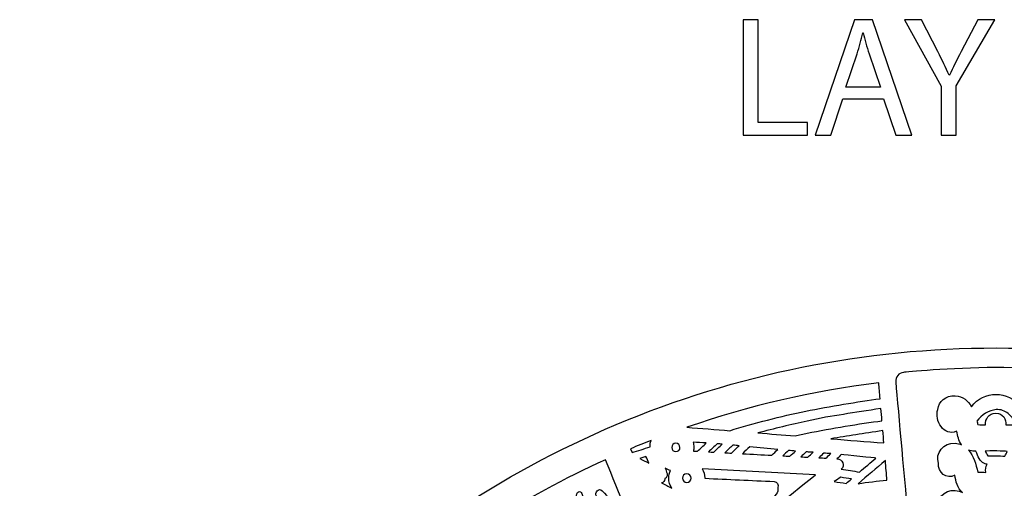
# Model space of a CAD drawing. Header units: millimetres. Extents: x -482 to 545, y -423 to 387.
# Tile 65 of 256: x -482 to -336, y -97 to -28. Entities that reach past the tile are written whole.
import ezdxf

# ---------------------------------------------------------------- set-up
doc = ezdxf.new("R2010")
doc.units = ezdxf.units.MM
doc.header["$MEASUREMENT"] = 0
doc.layers.add('Layer 1', color=7, linetype='Continuous')

msp = doc.modelspace()

# ---------------------------------------------------------------- linework, layer by layer
at = {"layer": 'Layer 1'}
for points, knots in [([(-375.0143, -27.7797), (-375.0143, -27.7797), (-372.8045, -27.7797), (-372.8045, -27.7797), (-372.8045, -27.7797), (-372.8045, -27.7797), (-372.8045, -43.0461), (-372.8045, -43.0461), (-372.8045, -43.0461), (-372.8045, -43.0461), (-365.4886, -43.0461), (-365.4886, -43.0461), (-365.4886, -43.0461), (-365.4886, -43.0461), (-365.4886, -44.9003), (-365.4886, -44.9003), (-365.4886, -44.9003), (-365.4886, -44.9003), (-375.0143, -44.9003), (-375.0143, -44.9003), (-375.0143, -44.9003), (-375.0143, -44.9003), (-375.0143, -27.7797), (-375.0143, -27.7797)], [0, 0, 0, 0, 0.14285714, 0.14285714, 0.14285714, 0.14285714, 0.28571429, 0.28571429, 0.28571429, 0.28571429, 0.42857143, 0.42857143, 0.42857143, 0.42857143, 0.57142857, 0.57142857, 0.57142857, 0.57142857, 0.71428571, 0.71428571, 0.71428571, 0.71428571, 1, 1, 1, 1]), ([(-360.257, -39.5152), (-360.257, -39.5152), (-362.0354, -44.9003), (-362.0354, -44.9003), (-362.0354, -44.9003), (-362.0354, -44.9003), (-364.3214, -44.9003), (-364.3214, -44.9003), (-364.3214, -44.9003), (-364.3214, -44.9003), (-358.5044, -27.7797), (-358.5044, -27.7797), (-358.5044, -27.7797), (-358.5044, -27.7797), (-355.8371, -27.7797), (-355.8371, -27.7797), (-355.8371, -27.7797), (-355.8371, -27.7797), (-349.9947, -44.9003), (-349.9947, -44.9003), (-349.9947, -44.9003), (-349.9947, -44.9003), (-352.3573, -44.9003), (-352.3573, -44.9003), (-352.3573, -44.9003), (-352.3573, -44.9003), (-354.1861, -39.5152), (-354.1861, -39.5152), (-354.1861, -39.5152), (-354.1861, -39.5152), (-360.257, -39.5152), (-360.257, -39.5152)], [0, 0, 0, 0, 0.11111111, 0.11111111, 0.11111111, 0.11111111, 0.22222222, 0.22222222, 0.22222222, 0.22222222, 0.33333333, 0.33333333, 0.33333333, 0.33333333, 0.44444444, 0.44444444, 0.44444444, 0.44444444, 0.55555556, 0.55555556, 0.55555556, 0.55555556, 0.66666667, 0.66666667, 0.66666667, 0.66666667, 0.77777778, 0.77777778, 0.77777778, 0.77777778, 1, 1, 1, 1]), ([(-345.6773, -44.9004), (-345.6773, -44.9004), (-345.6773, -37.6353), (-345.6773, -37.6353), (-345.6773, -37.6353), (-345.6773, -37.6353), (-351.0878, -27.7798), (-351.0878, -27.7798), (-351.0878, -27.7798), (-351.0878, -27.7798), (-348.5729, -27.7798), (-348.5729, -27.7798), (-348.5729, -27.7798), (-348.5729, -27.7798), (-346.1599, -32.5041), (-346.1599, -32.5041), (-346.1599, -32.5041), (-345.4995, -33.7995), (-344.9915, -34.8413), (-344.4581, -36.0351), (-344.4581, -36.0351), (-344.4581, -36.0351), (-344.4073, -36.0351), (-344.4073, -36.0351), (-344.4073, -36.0351), (-343.9247, -34.9175), (-343.3401, -33.7995), (-342.6797, -32.5041), (-342.6797, -32.5041), (-342.6797, -32.5041), (-340.2159, -27.7798), (-340.2159, -27.7798), (-340.2159, -27.7798), (-340.2159, -27.7798), (-337.7009, -27.7798), (-337.7009, -27.7798), (-337.7009, -27.7798), (-337.7009, -27.7798), (-343.4421, -37.6099), (-343.4421, -37.6099), (-343.4421, -37.6099), (-343.4421, -37.6099), (-343.4421, -44.9004), (-343.4421, -44.9004), (-343.4421, -44.9004), (-343.4421, -44.9004), (-345.6773, -44.9004), (-345.6773, -44.9004)], [0, 0, 0, 0, 0.07692308, 0.07692308, 0.07692308, 0.07692308, 0.15384615, 0.15384615, 0.15384615, 0.15384615, 0.23076923, 0.23076923, 0.23076923, 0.23076923, 0.30769231, 0.30769231, 0.30769231, 0.30769231, 0.38461538, 0.38461538, 0.38461538, 0.38461538, 0.46153846, 0.46153846, 0.46153846, 0.46153846, 0.53846154, 0.53846154, 0.53846154, 0.53846154, 0.61538462, 0.61538462, 0.61538462, 0.61538462, 0.69230769, 0.69230769, 0.69230769, 0.69230769, 0.76923077, 0.76923077, 0.76923077, 0.76923077, 0.84615385, 0.84615385, 0.84615385, 0.84615385, 1, 1, 1, 1]), ([(-354.6433, -37.788), (-354.6433, -37.788), (-356.3197, -32.8596), (-356.3197, -32.8596), (-356.3197, -32.8596), (-356.701, -31.7421), (-356.9547, -30.7261), (-357.2087, -29.7355), (-357.2087, -29.7355), (-357.2087, -29.7355), (-357.2598, -29.7355), (-357.2598, -29.7355), (-357.2598, -29.7355), (-357.5138, -30.7515), (-357.7932, -31.7933), (-358.1234, -32.8342), (-358.1234, -32.8342), (-358.1234, -32.8342), (-359.7998, -37.788), (-359.7998, -37.788), (-359.7998, -37.788), (-359.7998, -37.788), (-354.6433, -37.788), (-354.6433, -37.788)], [0, 0, 0, 0, 0.14285714, 0.14285714, 0.14285714, 0.14285714, 0.28571429, 0.28571429, 0.28571429, 0.28571429, 0.42857143, 0.42857143, 0.42857143, 0.42857143, 0.57142857, 0.57142857, 0.57142857, 0.57142857, 0.71428571, 0.71428571, 0.71428571, 0.71428571, 1, 1, 1, 1]), ([(-204.0877, -164.9185), (-211.3799, -147.6772), (-221.82, -132.1927), (-235.1166, -118.8958), (-235.1166, -118.8958), (-248.4135, -105.5989), (-263.898, -95.1591), (-281.1393, -87.8665), (-281.1393, -87.8665), (-298.9902, -80.3164), (-317.9523, -76.488), (-337.498, -76.488), (-337.498, -76.488), (-357.0444, -76.488), (-376.0062, -80.3164), (-393.8567, -87.8665), (-393.8567, -87.8665), (-411.0984, -95.1591), (-426.5825, -105.5989), (-439.8797, -118.8958), (-439.8797, -118.8958), (-453.1766, -132.1927), (-463.6164, -147.6772), (-470.9087, -164.9185), (-470.9087, -164.9185), (-478.4592, -182.7694), (-482.2875, -201.7312), (-482.2875, -221.2772), (-482.2875, -221.2772), (-482.2875, -240.8236), (-478.4592, -259.7854), (-470.9087, -277.6359), (-470.9087, -277.6359), (-463.6164, -294.8776), (-453.1766, -310.3617), (-439.8797, -323.659), (-439.8797, -323.659), (-428.2667, -335.2717), (-414.9842, -344.7025), (-400.3214, -351.7633), (-400.3214, -351.7633), (-400.3214, -351.7637), (-400.3217, -351.7644), (-400.3217, -351.7648), (-400.3217, -351.7648), (-400.2984, -351.7757), (-400.2752, -351.7863), (-400.2522, -351.7972), (-400.2522, -351.7972), (-400.2201, -351.8127), (-400.1887, -351.829), (-400.1566, -351.8445), (-400.1566, -351.8445), (-400.1566, -351.8445), (-400.1559, -351.8431), (-400.1559, -351.8431), (-400.1559, -351.8431), (-399.6303, -352.0957), (-399.1039, -352.3468), (-398.5744, -352.5931), (-398.5744, -352.5931), (-398.742, -352.7423), (-398.9141, -352.863), (-399.0485, -352.9335), (-399.0485, -352.9335), (-399.9792, -353.4246), (-398.4344, -354.5168), (-397.272, -354.0335), (-397.272, -354.0335), (-396.9559, -353.9022), (-396.6962, -353.7361), (-396.4743, -353.5481), (-396.4743, -353.5481), (-396.0951, -353.7174), (-395.7159, -353.8864), (-395.3352, -354.0525), (-395.3352, -354.0525), (-395.4929, -354.1809), (-395.6538, -354.3002), (-395.8167, -354.4057), (-395.8167, -354.4057), (-397.103, -355.2375), (-395.925, -356.4602), (-394.6325, -355.6238), (-394.6325, -355.6238), (-394.2282, -355.3627), (-393.8606, -355.0999), (-393.529, -354.8248), (-393.529, -354.8248), (-393.0862, -355.0107), (-392.6428, -355.1948), (-392.1987, -355.3765), (-392.1987, -355.3765), (-393.5089, -356.1318), (-392.8319, -357.7863), (-391.2483, -356.9947), (-391.2483, -356.9947), (-390.7815, -356.7612), (-390.3956, -356.505), (-390.0693, -356.2253), (-390.0693, -356.2253), (-389.6731, -356.3802), (-389.2762, -356.5329), (-388.879, -356.6839), (-388.879, -356.6839), (-388.9933, -356.7809), (-389.1108, -356.8747), (-389.235, -356.9608), (-389.235, -356.9608), (-390.7237, -357.9927), (-390.2175, -359.3188), (-388.7961, -358.7406), (-388.7961, -358.7406), (-388.0214, -358.4256), (-387.3508, -357.9899), (-386.787, -357.4614), (-386.787, -357.4614), (-385.6024, -357.8907), (-384.4136, -358.3046), (-383.2201, -358.7021), (-383.2201, -358.7021), (-382.735, -359.7185), (-382.0242, -360.5884), (-380.9877, -361.174), (-380.9877, -361.174), (-379.4352, -362.0511), (-377.5171, -362.2327), (-375.7772, -362.4359), (-375.7772, -362.4359), (-373.7868, -362.6684), (-372.3189, -362.7869), (-370.3935, -362.7136), (-370.3935, -362.7136), (-370.5286, -362.825), (-370.6669, -362.9386), (-370.8133, -363.0582), (-370.8133, -363.0582), (-371.2017, -363.3754), (-370.978, -363.8643), (-370.2845, -363.5934), (-370.2845, -363.5934), (-369.3507, -363.2293), (-368.4867, -362.831), (-367.6735, -362.3724), (-367.6735, -362.3724), (-366.8498, -362.5453), (-365.9742, -362.5873), (-365.1237, -362.5689), (-365.1237, -362.5689), (-365.8416, -363.115), (-366.6639, -363.5976), (-367.6492, -363.9889), (-367.6492, -363.9889), (-368.1015, -364.1688), (-367.9565, -364.6327), (-367.5264, -364.5748), (-367.5264, -364.5748), (-366.5044, -364.4369), (-365.4955, -364.1914), (-364.5384, -363.8407), (-364.5384, -363.8407), (-363.7729, -364.0121), (-362.9594, -364.0672), (-362.16, -364.0619), (-362.16, -364.0619), (-362.6994, -364.3282), (-363.3397, -364.5914), (-364.1288, -364.8722), (-364.1288, -364.8722), (-364.4386, -364.99), (-364.3469, -365.4963), (-363.9909, -365.4501), (-363.9909, -365.4501), (-362.1988, -365.2179), (-360.4818, -365.1432), (-358.974, -364.4849), (-358.974, -364.4849), (-358.5197, -364.553), (-358.0642, -364.6172), (-357.6091, -364.6803), (-357.6091, -364.6803), (-357.9125, -364.9357), (-358.2195, -365.1781), (-358.5239, -365.4039), (-358.5239, -365.4039), (-358.997, -365.7545), (-358.8654, -366.4975), (-358.1916, -366.5384), (-358.1916, -366.5384), (-356.7777, -366.6234), (-349.7898, -367.8909), (-346.3037, -367.9234), (-346.3037, -367.9234), (-346.3058, -368.2257), (-346.0126, -368.5189), (-345.7057, -368.2966), (-345.7057, -368.2966), (-345.2774, -368.0003), (-344.8947, -367.6994), (-344.5377, -367.3903), (-344.5377, -367.3903), (-344.3197, -367.408), (-344.1016, -367.427), (-343.8833, -367.4433), (-343.8833, -367.4433), (-343.9835, -367.536), (-344.0844, -367.6288), (-344.1895, -367.7227), (-344.1895, -367.7227), (-344.5909, -368.0821), (-343.9986, -368.6706), (-343.5989, -368.3132), (-343.5989, -368.3132), (-343.3008, -368.0465), (-343.0232, -367.7837), (-342.7597, -367.5177), (-342.7597, -367.5177), (-342.53, -367.5318), (-342.3011, -367.5452), (-342.0714, -367.5576), (-342.0714, -367.5576), (-342.1744, -367.65), (-342.281, -367.7389), (-342.3921, -367.825), (-342.3921, -367.825), (-342.8165, -368.1538), (-342.2213, -368.7404), (-341.8015, -368.4155), (-341.8015, -368.4155), (-341.49, -368.1742), (-341.2106, -367.9029), (-340.957, -367.6119), (-340.957, -367.6119), (-340.8208, -367.6172), (-340.6843, -367.6211), (-340.5481, -367.6264), (-340.5481, -367.6264), (-340.6109, -367.705), (-340.6744, -367.784), (-340.7411, -367.861), (-340.7411, -367.861), (-341.0914, -368.2656), (-340.503, -368.8583), (-340.1505, -368.4511), (-340.1505, -368.4511), (-339.9332, -368.2003), (-339.7438, -367.9354), (-339.5734, -367.6613), (-339.5734, -367.6613), (-338.187, -367.698), (-336.8002, -367.7029), (-335.4138, -367.6754), (-335.4138, -367.6754), (-335.2455, -367.9446), (-335.0596, -368.2046), (-334.8458, -368.4511), (-334.8458, -368.4511), (-334.4934, -368.8583), (-333.905, -368.2656), (-334.2553, -367.861), (-334.2553, -367.861), (-334.3166, -367.79), (-334.3745, -367.7174), (-334.4324, -367.6451), (-334.4324, -367.6451), (-334.2955, -367.6412), (-334.1586, -367.6369), (-334.0217, -367.632), (-334.0217, -367.632), (-333.7727, -367.9156), (-333.4989, -368.1799), (-333.1948, -368.4155), (-333.1948, -368.4155), (-332.775, -368.7404), (-332.1799, -368.1538), (-332.6043, -367.825), (-332.6043, -367.825), (-332.7034, -367.7481), (-332.7986, -367.668), (-332.8914, -367.5858), (-332.8914, -367.5858), (-332.6632, -367.5748), (-332.4353, -367.5607), (-332.207, -367.548), (-332.207, -367.548), (-331.9527, -367.8038), (-331.6842, -368.0564), (-331.3971, -368.3132), (-331.3971, -368.3132), (-330.9977, -368.6706), (-330.405, -368.0821), (-330.8069, -367.7227), (-330.8069, -367.7227), (-330.8979, -367.6415), (-330.9847, -367.5607), (-331.0718, -367.4807), (-331.0718, -367.4807), (-330.8531, -367.4655), (-330.6343, -367.4457), (-330.4153, -367.4288), (-330.4153, -367.4288), (-330.0706, -367.7244), (-329.7013, -368.0126), (-329.2906, -368.2966), (-329.2906, -368.2966), (-328.9837, -368.5189), (-328.6905, -368.2257), (-328.6923, -367.9234), (-328.6923, -367.9234), (-325.2065, -367.8909), (-318.2187, -366.6234), (-316.8048, -366.5384), (-316.8048, -366.5384), (-316.1306, -366.4975), (-315.9994, -365.7545), (-316.4724, -365.4039), (-316.4724, -365.4039), (-316.7769, -365.1781), (-317.0838, -364.9357), (-317.3872, -364.6803), (-317.3872, -364.6803), (-316.9318, -364.6172), (-316.4767, -364.553), (-316.0223, -364.4849), (-316.0223, -364.4849), (-314.5142, -365.1432), (-312.7976, -365.2179), (-311.0051, -365.4501), (-311.0051, -365.4501), (-310.6495, -365.4963), (-310.5578, -364.99), (-310.8675, -364.8722), (-310.8675, -364.8722), (-311.6567, -364.5914), (-312.297, -364.3282), (-312.836, -364.0619), (-312.836, -364.0619), (-312.037, -364.0672), (-311.2231, -364.0121), (-310.4579, -363.8407), (-310.4579, -363.8407), (-309.5008, -364.1914), (-308.4919, -364.4369), (-307.4699, -364.5748), (-307.4699, -364.5748), (-307.0399, -364.6327), (-306.8945, -364.1688), (-307.3471, -363.9889), (-307.3471, -363.9889), (-308.3324, -363.5976), (-309.1548, -363.115), (-309.8727, -362.5689), (-309.8727, -362.5689), (-309.0218, -362.5873), (-308.1465, -362.5453), (-307.3228, -362.3724), (-307.3228, -362.3724), (-306.5096, -362.831), (-305.6453, -363.2293), (-304.7119, -363.5934), (-304.7119, -363.5934), (-304.018, -363.8643), (-303.7943, -363.3754), (-304.1831, -363.0582), (-304.1831, -363.0582), (-304.3291, -362.9386), (-304.4678, -362.825), (-304.6029, -362.7136), (-304.6029, -362.7136), (-302.6774, -362.7869), (-301.2095, -362.6684), (-299.2191, -362.4359), (-299.2191, -362.4359), (-297.4792, -362.2327), (-295.5608, -362.0511), (-294.0083, -361.174), (-294.0083, -361.174), (-292.9721, -360.5884), (-292.2609, -359.7185), (-291.7759, -358.7021), (-291.7759, -358.7021), (-290.5828, -358.3046), (-289.3936, -357.8907), (-288.2093, -357.4614), (-288.2093, -357.4614), (-287.6452, -357.9899), (-286.9749, -358.4256), (-286.2002, -358.7406), (-286.2002, -358.7406), (-284.7785, -359.3188), (-284.2726, -357.9927), (-285.7617, -356.9608), (-285.7617, -356.9608), (-285.8855, -356.8747), (-286.003, -356.7809), (-286.117, -356.6839), (-286.117, -356.6839), (-285.7197, -356.5329), (-285.3229, -356.3802), (-284.9267, -356.2253), (-284.9267, -356.2253), (-284.6004, -356.505), (-284.2148, -356.7612), (-283.7481, -356.9947), (-283.7481, -356.9947), (-282.1641, -357.7863), (-281.4871, -356.1318), (-282.7977, -355.3765), (-282.7977, -355.3765), (-282.3532, -355.1948), (-281.9104, -355.0107), (-281.4674, -354.8248), (-281.4674, -354.8248), (-281.1354, -355.0999), (-280.7678, -355.3627), (-280.3639, -355.6238), (-280.3639, -355.6238), (-279.0709, -356.4602), (-277.8934, -355.2375), (-279.1792, -354.4057), (-279.1792, -354.4057), (-279.3422, -354.3002), (-279.5034, -354.1809), (-279.6615, -354.0525), (-279.6615, -354.0525), (-279.2801, -353.8864), (-278.9009, -353.7174), (-278.522, -353.5481), (-278.522, -353.5481), (-278.2998, -353.7361), (-278.0401, -353.9022), (-277.7244, -354.0335), (-277.7244, -354.0335), (-276.5616, -354.5168), (-275.0168, -353.4246), (-275.9478, -352.9335), (-275.9478, -352.9335), (-276.0819, -352.863), (-276.254, -352.7423), (-276.4219, -352.5931), (-276.4219, -352.5931), (-261.0652, -345.4479), (-247.1894, -335.7314), (-235.1166, -323.659), (-235.1166, -323.659), (-221.82, -310.3617), (-211.3799, -294.8776), (-204.0877, -277.6359), (-204.0877, -277.6359), (-196.5372, -259.7854), (-192.7088, -240.8236), (-192.7088, -221.2772), (-192.7088, -221.2772), (-192.7088, -201.7312), (-196.5372, -182.7694), (-204.0877, -164.9185)], [0, 0, 0, 0, 0.00869565, 0.00869565, 0.00869565, 0.00869565, 0.0173913, 0.0173913, 0.0173913, 0.0173913, 0.02608696, 0.02608696, 0.02608696, 0.02608696, 0.03478261, 0.03478261, 0.03478261, 0.03478261, 0.04347826, 0.04347826, 0.04347826, 0.04347826, 0.05217391, 0.05217391, 0.05217391, 0.05217391, 0.06086957, 0.06086957, 0.06086957, 0.06086957, 0.06956522, 0.06956522, 0.06956522, 0.06956522, 0.07826087, 0.07826087, 0.07826087, 0.07826087, 0.08695652, 0.08695652, 0.08695652, 0.08695652, 0.09565217, 0.09565217, 0.09565217, 0.09565217, 0.10434783, 0.10434783, 0.10434783, 0.10434783, 0.11304348, 0.11304348, 0.11304348, 0.11304348, 0.12173913, 0.12173913, 0.12173913, 0.12173913, 0.13043478, 0.13043478, 0.13043478, 0.13043478, 0.13913043, 0.13913043, 0.13913043, 0.13913043, 0.14782609, 0.14782609, 0.14782609, 0.14782609, 0.15652174, 0.15652174, 0.15652174, 0.15652174, 0.16521739, 0.16521739, 0.16521739, 0.16521739, 0.17391304, 0.17391304, 0.17391304, 0.17391304, 0.1826087, 0.1826087, 0.1826087, 0.1826087, 0.19130435, 0.19130435, 0.19130435, 0.19130435, 0.2, 0.2, 0.2, 0.2, 0.20869565, 0.20869565, 0.20869565, 0.20869565, 0.2173913, 0.2173913, 0.2173913, 0.2173913, 0.22608696, 0.22608696, 0.22608696, 0.22608696, 0.23478261, 0.23478261, 0.23478261, 0.23478261, 0.24347826, 0.24347826, 0.24347826, 0.24347826, 0.25217391, 0.25217391, 0.25217391, 0.25217391, 0.26086957, 0.26086957, 0.26086957, 0.26086957, 0.26956522, 0.26956522, 0.26956522, 0.26956522, 0.27826087, 0.27826087, 0.27826087, 0.27826087, 0.28695652, 0.28695652, 0.28695652, 0.28695652, 0.29565217, 0.29565217, 0.29565217, 0.29565217, 0.30434783, 0.30434783, 0.30434783, 0.30434783, 0.31304348, 0.31304348, 0.31304348, 0.31304348, 0.32173913, 0.32173913, 0.32173913, 0.32173913, 0.33043478, 0.33043478, 0.33043478, 0.33043478, 0.33913043, 0.33913043, 0.33913043, 0.33913043, 0.34782609, 0.34782609, 0.34782609, 0.34782609, 0.35652174, 0.35652174, 0.35652174, 0.35652174, 0.36521739, 0.36521739, 0.36521739, 0.36521739, 0.37391304, 0.37391304, 0.37391304, 0.37391304, 0.3826087, 0.3826087, 0.3826087, 0.3826087, 0.39130435, 0.39130435, 0.39130435, 0.39130435, 0.4, 0.4, 0.4, 0.4, 0.40869565, 0.40869565, 0.40869565, 0.40869565, 0.4173913, 0.4173913, 0.4173913, 0.4173913, 0.42608696, 0.42608696, 0.42608696, 0.42608696, 0.43478261, 0.43478261, 0.43478261, 0.43478261, 0.44347826, 0.44347826, 0.44347826, 0.44347826, 0.45217391, 0.45217391, 0.45217391, 0.45217391, 0.46086957, 0.46086957, 0.46086957, 0.46086957, 0.46956522, 0.46956522, 0.46956522, 0.46956522, 0.47826087, 0.47826087, 0.47826087, 0.47826087, 0.48695652, 0.48695652, 0.48695652, 0.48695652, 0.49565217, 0.49565217, 0.49565217, 0.49565217, 0.50434783, 0.50434783, 0.50434783, 0.50434783, 0.51304348, 0.51304348, 0.51304348, 0.51304348, 0.52173913, 0.52173913, 0.52173913, 0.52173913, 0.53043478, 0.53043478, 0.53043478, 0.53043478, 0.53913043, 0.53913043, 0.53913043, 0.53913043, 0.54782609, 0.54782609, 0.54782609, 0.54782609, 0.55652174, 0.55652174, 0.55652174, 0.55652174, 0.56521739, 0.56521739, 0.56521739, 0.56521739, 0.57391304, 0.57391304, 0.57391304, 0.57391304, 0.5826087, 0.5826087, 0.5826087, 0.5826087, 0.59130435, 0.59130435, 0.59130435, 0.59130435, 0.6, 0.6, 0.6, 0.6, 0.60869565, 0.60869565, 0.60869565, 0.60869565, 0.6173913, 0.6173913, 0.6173913, 0.6173913, 0.62608696, 0.62608696, 0.62608696, 0.62608696, 0.63478261, 0.63478261, 0.63478261, 0.63478261, 0.64347826, 0.64347826, 0.64347826, 0.64347826, 0.65217391, 0.65217391, 0.65217391, 0.65217391, 0.66086957, 0.66086957, 0.66086957, 0.66086957, 0.66956522, 0.66956522, 0.66956522, 0.66956522, 0.67826087, 0.67826087, 0.67826087, 0.67826087, 0.68695652, 0.68695652, 0.68695652, 0.68695652, 0.69565217, 0.69565217, 0.69565217, 0.69565217, 0.70434783, 0.70434783, 0.70434783, 0.70434783, 0.71304348, 0.71304348, 0.71304348, 0.71304348, 0.72173913, 0.72173913, 0.72173913, 0.72173913, 0.73043478, 0.73043478, 0.73043478, 0.73043478, 0.73913043, 0.73913043, 0.73913043, 0.73913043, 0.74782609, 0.74782609, 0.74782609, 0.74782609, 0.75652174, 0.75652174, 0.75652174, 0.75652174, 0.76521739, 0.76521739, 0.76521739, 0.76521739, 0.77391304, 0.77391304, 0.77391304, 0.77391304, 0.7826087, 0.7826087, 0.7826087, 0.7826087, 0.79130435, 0.79130435, 0.79130435, 0.79130435, 0.8, 0.8, 0.8, 0.8, 0.80869565, 0.80869565, 0.80869565, 0.80869565, 0.8173913, 0.8173913, 0.8173913, 0.8173913, 0.82608696, 0.82608696, 0.82608696, 0.82608696, 0.83478261, 0.83478261, 0.83478261, 0.83478261, 0.84347826, 0.84347826, 0.84347826, 0.84347826, 0.85217391, 0.85217391, 0.85217391, 0.85217391, 0.86086957, 0.86086957, 0.86086957, 0.86086957, 0.86956522, 0.86956522, 0.86956522, 0.86956522, 0.87826087, 0.87826087, 0.87826087, 0.87826087, 0.88695652, 0.88695652, 0.88695652, 0.88695652, 0.89565217, 0.89565217, 0.89565217, 0.89565217, 0.90434783, 0.90434783, 0.90434783, 0.90434783, 0.91304348, 0.91304348, 0.91304348, 0.91304348, 0.92173913, 0.92173913, 0.92173913, 0.92173913, 0.93043478, 0.93043478, 0.93043478, 0.93043478, 0.93913043, 0.93913043, 0.93913043, 0.93913043, 0.94782609, 0.94782609, 0.94782609, 0.94782609, 0.95652174, 0.95652174, 0.95652174, 0.95652174, 0.96521739, 0.96521739, 0.96521739, 0.96521739, 0.97391304, 0.97391304, 0.97391304, 0.97391304, 0.9826087, 0.9826087, 0.9826087, 0.9826087, 1, 1, 1, 1]), ([(-351.2373, -80.1139), (-350.9473, -80.0849), (-344.2876, -79.4062), (-337.5961, -79.403), (-337.5961, -79.403), (-330.9049, -79.3999), (-324.182, -80.0726), (-323.8815, -80.1022), (-323.8815, -80.1022), (-323.1854, -80.1707), (-322.6746, -80.7863), (-322.73, -81.483), (-322.73, -81.483), (-323.0923, -86.049), (-323.9647, -96.2789), (-324.5147, -103.0402), (-324.5147, -103.0402), (-324.5722, -103.7496), (-325.1949, -104.2714), (-325.9043, -104.2132), (-325.9043, -104.2132), (-327.7539, -104.0622), (-329.6106, -103.949), (-331.4729, -103.8699), (-331.4729, -103.8699), (-331.3717, -103.4346), (-331.2817, -102.9947), (-331.1889, -102.5562), (-331.1889, -102.5562), (-329.8826, -103.0388), (-328.8232, -101.6104), (-328.8772, -100.4074), (-328.8772, -100.4074), (-328.5448, -98.9818), (-329.691, -97.5065), (-331.4274, -97.6325), (-331.4274, -97.6325), (-333.6442, -97.7926), (-334.3156, -100.043), (-334.7798, -101.9173), (-334.7798, -101.9173), (-335.2233, -101.9321), (-335.666, -101.9431), (-336.1088, -101.9508), (-336.1088, -101.9508), (-335.9983, -101.5705), (-336.0177, -101.1483), (-336.168, -100.7835), (-336.168, -100.7835), (-335.8989, -100.7658), (-335.6353, -100.6992), (-335.4402, -100.5291), (-335.4402, -100.5291), (-334.9326, -100.0885), (-334.6363, -99.3075), (-334.4362, -98.5299), (-334.4362, -98.5299), (-333.5172, -98.4086), (-332.6247, -98.1302), (-332.0892, -97.333), (-332.0892, -97.333), (-331.7181, -96.7809), (-331.5618, -96.1367), (-331.438, -95.4908), (-331.438, -95.4908), (-329.9344, -96.4782), (-328.5374, -94.6942), (-328.844, -93.2312), (-328.844, -93.2312), (-328.6394, -91.8628), (-329.7619, -90.5102), (-331.4274, -90.6305), (-331.4274, -90.6305), (-331.565, -90.6404), (-331.6969, -90.6588), (-331.8229, -90.6842), (-331.8229, -90.6842), (-331.4285, -90.1017), (-331.329, -89.3803), (-331.1967, -88.7044), (-331.1967, -88.7044), (-329.7834, -89.4187), (-328.9992, -87.6693), (-328.9195, -86.5094), (-328.9195, -86.5094), (-328.4619, -85.0379), (-329.6279, -83.4487), (-331.4274, -83.5789), (-331.4274, -83.5789), (-332.6004, -83.6639), (-333.3384, -84.3359), (-333.8439, -85.226), (-333.8439, -85.226), (-335.7193, -82.7908), (-339.3197, -82.7604), (-341.1563, -85.2094), (-341.1563, -85.2094), (-341.6622, -84.3278), (-342.3981, -83.6632), (-343.564, -83.5789), (-343.564, -83.5789), (-344.9959, -83.4755), (-346.0271, -84.4612), (-346.158, -85.6094), (-346.158, -85.6094), (-346.6868, -87.2308), (-345.2813, -89.7257), (-343.3576, -88.8328), (-343.3576, -88.8328), (-343.1922, -89.5225), (-343.0645, -90.2562), (-342.6503, -90.8486), (-342.6503, -90.8486), (-342.923, -90.7343), (-343.2232, -90.6552), (-343.564, -90.6305), (-343.564, -90.6305), (-345.3798, -90.4993), (-346.5499, -92.1189), (-346.0585, -93.6009), (-346.0585, -93.6009), (-346.2028, -94.8935), (-344.8001, -96.0919), (-343.6099, -95.3571), (-343.6099, -95.3571), (-343.5005, -96.2898), (-343.2694, -97.3174), (-342.4789, -97.9232), (-342.4789, -97.9232), (-342.7932, -97.7648), (-343.1516, -97.6621), (-343.564, -97.6325), (-343.564, -97.6325), (-345.2651, -97.5093), (-346.4, -98.9233), (-346.1326, -100.321), (-346.1326, -100.321), (-346.0775, -101.6076), (-344.9751, -103.1894), (-343.5439, -102.5012), (-343.5439, -102.5012), (-343.4303, -102.9502), (-343.371, -103.4191), (-343.2292, -103.8597), (-343.2292, -103.8597), (-345.1924, -103.9391), (-347.1493, -104.0558), (-349.0984, -104.2153), (-349.0984, -104.2153), (-349.8064, -104.2732), (-350.4284, -103.7532), (-350.488, -103.0451), (-350.488, -103.0451), (-351.0514, -96.3406), (-351.9862, -86.1947), (-352.3863, -81.5024), (-352.3863, -81.5024), (-352.4459, -80.8039), (-351.9351, -80.183), (-351.2373, -80.1139)], [0, 0, 0, 0, 0.02439024, 0.02439024, 0.02439024, 0.02439024, 0.04878049, 0.04878049, 0.04878049, 0.04878049, 0.07317073, 0.07317073, 0.07317073, 0.07317073, 0.09756098, 0.09756098, 0.09756098, 0.09756098, 0.12195122, 0.12195122, 0.12195122, 0.12195122, 0.14634146, 0.14634146, 0.14634146, 0.14634146, 0.17073171, 0.17073171, 0.17073171, 0.17073171, 0.19512195, 0.19512195, 0.19512195, 0.19512195, 0.2195122, 0.2195122, 0.2195122, 0.2195122, 0.24390244, 0.24390244, 0.24390244, 0.24390244, 0.26829268, 0.26829268, 0.26829268, 0.26829268, 0.29268293, 0.29268293, 0.29268293, 0.29268293, 0.31707317, 0.31707317, 0.31707317, 0.31707317, 0.34146341, 0.34146341, 0.34146341, 0.34146341, 0.36585366, 0.36585366, 0.36585366, 0.36585366, 0.3902439, 0.3902439, 0.3902439, 0.3902439, 0.41463415, 0.41463415, 0.41463415, 0.41463415, 0.43902439, 0.43902439, 0.43902439, 0.43902439, 0.46341463, 0.46341463, 0.46341463, 0.46341463, 0.48780488, 0.48780488, 0.48780488, 0.48780488, 0.51219512, 0.51219512, 0.51219512, 0.51219512, 0.53658537, 0.53658537, 0.53658537, 0.53658537, 0.56097561, 0.56097561, 0.56097561, 0.56097561, 0.58536585, 0.58536585, 0.58536585, 0.58536585, 0.6097561, 0.6097561, 0.6097561, 0.6097561, 0.63414634, 0.63414634, 0.63414634, 0.63414634, 0.65853659, 0.65853659, 0.65853659, 0.65853659, 0.68292683, 0.68292683, 0.68292683, 0.68292683, 0.70731707, 0.70731707, 0.70731707, 0.70731707, 0.73170732, 0.73170732, 0.73170732, 0.73170732, 0.75609756, 0.75609756, 0.75609756, 0.75609756, 0.7804878, 0.7804878, 0.7804878, 0.7804878, 0.80487805, 0.80487805, 0.80487805, 0.80487805, 0.82926829, 0.82926829, 0.82926829, 0.82926829, 0.85365854, 0.85365854, 0.85365854, 0.85365854, 0.87804878, 0.87804878, 0.87804878, 0.87804878, 0.90243902, 0.90243902, 0.90243902, 0.90243902, 0.92682927, 0.92682927, 0.92682927, 0.92682927, 0.95121951, 0.95121951, 0.95121951, 0.95121951, 1, 1, 1, 1]), ([(-354.904, -81.6545), (-354.8437, -82.3978), (-354.7658, -83.1883), (-354.6994, -84.0138), (-354.6994, -84.0138), (-358.0113, -84.47), (-362.1498, -85.1261), (-365.7453, -85.8702), (-365.7453, -85.8702), (-369.3616, -86.618), (-373.4538, -87.6552), (-377.0028, -88.7612), (-377.0028, -88.7612), (-379.1208, -88.5922), (-381.2396, -88.4232), (-383.3619, -88.2542), (-383.3619, -88.2542), (-374.2215, -85.094), (-364.7818, -82.8701), (-354.904, -81.6545)], [0, 0, 0, 0, 0.16666667, 0.16666667, 0.16666667, 0.16666667, 0.33333333, 0.33333333, 0.33333333, 0.33333333, 0.5, 0.5, 0.5, 0.5, 0.66666667, 0.66666667, 0.66666667, 0.66666667, 1, 1, 1, 1]), ([(-354.4296, -87.2876), (-357.7467, -87.7441), (-361.9088, -88.3978), (-365.5167, -89.1439), (-365.5167, -89.1439), (-366.1065, -89.266), (-366.7122, -89.3983), (-367.3232, -89.5348), (-367.3232, -89.5348), (-369.1598, -89.3877), (-370.9971, -89.2409), (-372.8336, -89.0942), (-372.8336, -89.0942), (-370.4866, -88.4719), (-367.8453, -87.8464), (-365.5474, -87.3328), (-365.5474, -87.3328), (-361.7257, -86.4787), (-358.5966, -86.1548), (-354.582, -85.4606), (-354.582, -85.4606), (-354.5336, -86.0589), (-354.4793, -86.6681), (-354.4296, -87.2876)], [0, 0, 0, 0, 0.14285714, 0.14285714, 0.14285714, 0.14285714, 0.28571429, 0.28571429, 0.28571429, 0.28571429, 0.42857143, 0.42857143, 0.42857143, 0.42857143, 0.57142857, 0.57142857, 0.57142857, 0.57142857, 0.71428571, 0.71428571, 0.71428571, 0.71428571, 1, 1, 1, 1]), ([(-334.7798, -87.8637), (-335.2011, -87.8782), (-335.6219, -87.8884), (-336.0428, -87.8958), (-336.0428, -87.8958), (-335.9758, -87.065), (-336.4792, -86.1792), (-337.5537, -86.1792), (-337.5537, -86.1792), (-338.6262, -86.1792), (-339.1303, -87.0629), (-339.0654, -87.8926), (-339.0654, -87.8926), (-339.4471, -87.8856), (-339.8291, -87.8768), (-340.2116, -87.8637), (-340.2116, -87.8637), (-340.2539, -87.6926), (-340.3008, -87.5166), (-340.3477, -87.3409), (-340.3477, -87.3409), (-339.6471, -86.4395), (-338.6212, -85.7153), (-337.4814, -85.6356), (-337.4814, -85.6356), (-336.8443, -85.5908), (-336.2107, -85.8074), (-335.7034, -86.2201), (-335.7034, -86.2201), (-335.2741, -86.5687), (-334.977, -87.0378), (-334.6881, -87.5116), (-334.6881, -87.5116), (-334.7188, -87.6291), (-334.7513, -87.7483), (-334.7798, -87.8637)], [0, 0, 0, 0, 0.1, 0.1, 0.1, 0.1, 0.2, 0.2, 0.2, 0.2, 0.3, 0.3, 0.3, 0.3, 0.4, 0.4, 0.4, 0.4, 0.5, 0.5, 0.5, 0.5, 0.6, 0.6, 0.6, 0.6, 0.7, 0.7, 0.7, 0.7, 0.8, 0.8, 0.8, 0.8, 1, 1, 1, 1]), ([(-354.1477, -90.5893), (-356.8073, -90.3762), (-359.3737, -90.1709), (-362.0273, -89.9585), (-362.0273, -89.9585), (-359.5244, -89.521), (-357.1678, -89.2311), (-354.3004, -88.7344), (-354.3004, -88.7344), (-354.2507, -89.3595), (-354.1978, -89.9581), (-354.1477, -90.5893)], [0, 0, 0, 0, 0.25, 0.25, 0.25, 0.25, 0.5, 0.5, 0.5, 0.5, 1, 1, 1, 1]), ([(-388.6691, -90.2157), (-388.7361, -90.3899), (-388.7831, -90.5755), (-388.8056, -90.772), (-388.8056, -90.772), (-388.8212, -90.9036), (-388.8219, -91.0345), (-388.8159, -91.1636), (-388.8159, -91.1636), (-389.7091, -91.4472), (-390.6027, -91.7312), (-391.4963, -92.0152), (-391.4963, -92.0152), (-391.4963, -92.0152), (-391.7122, -91.4447), (-391.7122, -91.4447), (-391.7122, -91.4447), (-390.7043, -91.0221), (-389.6883, -90.6154), (-388.6691, -90.2157)], [0, 0, 0, 0, 0.16666667, 0.16666667, 0.16666667, 0.16666667, 0.33333333, 0.33333333, 0.33333333, 0.33333333, 0.5, 0.5, 0.5, 0.5, 0.66666667, 0.66666667, 0.66666667, 0.66666667, 1, 1, 1, 1]), ([(-381.7755, -91.8166), (-381.9766, -91.806), (-382.1777, -91.7951), (-382.3787, -91.7845), (-382.3787, -91.7845), (-382.342, -91.6042), (-382.3233, -91.4176), (-382.3251, -91.2264), (-382.3251, -91.2264), (-382.3272, -90.96), (-382.3706, -90.7036), (-382.4458, -90.4616), (-382.4458, -90.4616), (-381.7914, -90.5057), (-381.1377, -90.5497), (-380.4836, -90.5886), (-380.4836, -90.5886), (-380.9172, -90.995), (-381.3497, -91.4028), (-381.7755, -91.8166)], [0, 0, 0, 0, 0.16666667, 0.16666667, 0.16666667, 0.16666667, 0.33333333, 0.33333333, 0.33333333, 0.33333333, 0.5, 0.5, 0.5, 0.5, 0.66666667, 0.66666667, 0.66666667, 0.66666667, 1, 1, 1, 1]), ([(-385.0002, -90.6383), (-384.6619, -90.6351), (-384.385, -90.9068), (-384.3818, -91.2451), (-384.3818, -91.2451), (-384.379, -91.5834), (-384.6506, -91.8603), (-384.9889, -91.8631), (-384.9889, -91.8631), (-385.3273, -91.8663), (-385.6042, -91.5943), (-385.6074, -91.256), (-385.6074, -91.256), (-385.6102, -90.9177), (-385.3385, -90.6411), (-385.0002, -90.6383)], [0, 0, 0, 0, 0.2, 0.2, 0.2, 0.2, 0.4, 0.4, 0.4, 0.4, 0.6, 0.6, 0.6, 0.6, 1, 1, 1, 1]), ([(-380.1435, -91.9044), (-379.7153, -91.5005), (-379.2856, -91.098), (-378.8577, -90.694), (-378.8577, -90.694), (-378.6132, -90.7117), (-378.3687, -90.7357), (-378.1242, -90.7558), (-378.1242, -90.7558), (-378.5447, -91.1505), (-378.9646, -91.5456), (-379.3794, -91.946), (-379.3794, -91.946), (-379.6341, -91.9319), (-379.8885, -91.9182), (-380.1435, -91.9044)], [0, 0, 0, 0, 0.2, 0.2, 0.2, 0.2, 0.4, 0.4, 0.4, 0.4, 0.6, 0.6, 0.6, 0.6, 1, 1, 1, 1]), ([(-377.7439, -92.0339), (-377.3432, -91.6564), (-376.9414, -91.28), (-376.5413, -90.9022), (-376.5413, -90.9022), (-376.2305, -90.9332), (-375.9197, -90.9646), (-375.6093, -90.9964), (-375.6093, -90.9964), (-375.9875, -91.3587), (-376.3653, -91.7217), (-376.7396, -92.0879), (-376.7396, -92.0879), (-377.0744, -92.0699), (-377.4092, -92.0519), (-377.7439, -92.0339)], [0, 0, 0, 0, 0.2, 0.2, 0.2, 0.2, 0.4, 0.4, 0.4, 0.4, 0.6, 0.6, 0.6, 0.6, 1, 1, 1, 1]), ([(-375.1101, -92.1757), (-374.7556, -91.836), (-374.4021, -91.4948), (-374.0475, -91.1548), (-374.0475, -91.1548), (-372.6629, -91.2948), (-371.2779, -91.432), (-369.8915, -91.5594), (-369.8915, -91.5594), (-370.1906, -91.8413), (-370.4887, -92.1231), (-370.7843, -92.4085), (-370.7843, -92.4085), (-372.2261, -92.3309), (-373.6683, -92.2533), (-375.1101, -92.1757)], [0, 0, 0, 0, 0.2, 0.2, 0.2, 0.2, 0.4, 0.4, 0.4, 0.4, 0.6, 0.6, 0.6, 0.6, 1, 1, 1, 1]), ([(-369.1492, -92.4967), (-368.867, -92.2307), (-368.5837, -91.9654), (-368.3011, -91.6995), (-368.3011, -91.6995), (-367.9551, -91.7291), (-367.609, -91.7562), (-367.2626, -91.7841), (-367.2626, -91.7841), (-367.5356, -92.0402), (-367.809, -92.296), (-368.0799, -92.5542), (-368.0799, -92.5542), (-368.4363, -92.5352), (-368.7929, -92.5161), (-369.1492, -92.4967)], [0, 0, 0, 0, 0.2, 0.2, 0.2, 0.2, 0.4, 0.4, 0.4, 0.4, 0.6, 0.6, 0.6, 0.6, 1, 1, 1, 1]), ([(-366.4388, -92.6428), (-366.1764, -92.3965), (-365.9135, -92.1503), (-365.6514, -91.9034), (-365.6514, -91.9034), (-365.4429, -91.9178), (-365.2348, -91.9337), (-365.0259, -91.9471), (-365.0259, -91.9471), (-364.9018, -91.9552), (-364.7779, -91.9647), (-364.6538, -91.9732), (-364.6538, -91.9732), (-364.9102, -92.2142), (-365.1674, -92.4544), (-365.4221, -92.6975), (-365.4221, -92.6975), (-365.7611, -92.6795), (-366.0998, -92.6611), (-366.4388, -92.6428)], [0, 0, 0, 0, 0.16666667, 0.16666667, 0.16666667, 0.16666667, 0.33333333, 0.33333333, 0.33333333, 0.33333333, 0.5, 0.5, 0.5, 0.5, 0.66666667, 0.66666667, 0.66666667, 0.66666667, 1, 1, 1, 1]), ([(-339.3268, -93.6013), (-339.1941, -93.6715), (-339.029, -93.7103), (-338.8498, -93.7311), (-338.8498, -93.7311), (-339.0562, -94.0906), (-339.1169, -94.5347), (-339.0336, -94.945), (-339.0336, -94.945), (-339.4259, -94.938), (-339.8186, -94.9291), (-340.2116, -94.9157), (-340.2116, -94.9157), (-340.4941, -93.7734), (-340.8561, -92.4943), (-341.5959, -91.631), (-341.5959, -91.631), (-341.3165, -91.7301), (-341.0205, -91.7859), (-340.7319, -91.8106), (-340.7319, -91.8106), (-340.6536, -91.8173), (-340.5753, -91.8187), (-340.4973, -91.8222), (-340.4973, -91.8222), (-340.2243, -92.586), (-339.8486, -93.3254), (-339.3268, -93.6013)], [0, 0, 0, 0, 0.125, 0.125, 0.125, 0.125, 0.25, 0.25, 0.25, 0.25, 0.375, 0.375, 0.375, 0.375, 0.5, 0.5, 0.5, 0.5, 0.625, 0.625, 0.625, 0.625, 0.75, 0.75, 0.75, 0.75, 1, 1, 1, 1]), ([(-338.7267, -92.5077), (-338.8805, -92.278), (-339.0111, -92.0381), (-339.1331, -91.7951), (-339.1331, -91.7951), (-339.0679, -91.7908), (-339.0029, -91.7869), (-338.9377, -91.7831), (-338.9377, -91.7831), (-338.2589, -91.7386), (-337.5805, -91.7605), (-336.9011, -91.7855), (-336.9011, -91.7855), (-336.5529, -91.7989), (-336.2047, -91.8141), (-335.8562, -91.8275), (-335.8562, -91.8275), (-335.9578, -92.0663), (-336.0738, -92.2992), (-336.2128, -92.5214), (-336.2128, -92.5214), (-337.0507, -92.5172), (-337.8889, -92.5126), (-338.7267, -92.5077)], [0, 0, 0, 0, 0.14285714, 0.14285714, 0.14285714, 0.14285714, 0.28571429, 0.28571429, 0.28571429, 0.28571429, 0.42857143, 0.42857143, 0.42857143, 0.42857143, 0.57142857, 0.57142857, 0.57142857, 0.57142857, 0.71428571, 0.71428571, 0.71428571, 0.71428571, 1, 1, 1, 1]), ([(-395.4199, -93.0679), (-393.414, -98.1338), (-391.1841, -103.236), (-389.404, -108.074), (-389.404, -108.074), (-389.2981, -108.3622), (-389.4068, -108.9369), (-389.658, -109.0639), (-389.658, -109.0639), (-394.2659, -111.3993), (-399.184, -114.1061), (-403.7052, -116.5713), (-403.7052, -116.5713), (-404.1165, -115.9469), (-404.5297, -115.3232), (-404.9417, -114.6992), (-404.9417, -114.6992), (-404.6725, -114.993), (-403.5535, -115.4724), (-402.4116, -115.2696), (-402.4116, -115.2696), (-400.3083, -114.8956), (-398.9738, -111.9094), (-396.0147, -111.805), (-396.0147, -111.805), (-395.5758, -111.7894), (-395.181, -111.4285), (-395.3158, -110.9812), (-395.3158, -110.9812), (-395.2174, -110.8281), (-395.2495, -110.6076), (-395.47, -110.4288), (-395.47, -110.4288), (-395.8055, -110.1564), (-396.1381, -109.9818), (-396.4697, -109.8795), (-396.4697, -109.8795), (-395.5056, -109.2424), (-393.0294, -110.4133), (-393.0517, -108.6949), (-393.0517, -108.6949), (-392.9458, -108.5287), (-392.9928, -108.2846), (-393.2471, -108.0863), (-393.2471, -108.0863), (-393.5808, -107.8267), (-394.1774, -107.4298), (-394.5252, -107.3078), (-394.5252, -107.3078), (-395.5186, -106.8541), (-396.3092, -106.5323), (-397.3792, -106.5129), (-397.3792, -106.5129), (-397.5549, -106.5098), (-397.733, -106.5189), (-397.9122, -106.5348), (-397.9122, -106.5348), (-394.593, -104.3), (-392.7829, -108.02), (-391.4882, -106.4237), (-391.4882, -106.4237), (-391.3686, -106.2812), (-391.3047, -106.0878), (-391.3605, -105.8656), (-391.3605, -105.8656), (-391.746, -104.5797), (-392.162, -104.017), (-393.1293, -103.5002), (-393.1293, -103.5002), (-394.2959, -102.8776), (-394.9708, -101.827), (-394.7764, -100.5404), (-394.7764, -100.5404), (-394.6106, -99.4465), (-394.9408, -98.6675), (-395.8996, -97.6706), (-395.8996, -97.6706), (-396.4179, -97.164), (-397.1196, -97.95), (-396.7467, -98.4883), (-396.7467, -98.4883), (-396.8405, -99.7717), (-396.9269, -101.0886), (-397.4752, -102.2733), (-397.4752, -102.2733), (-398.2664, -103.1813), (-399.2232, -103.9673), (-399.7456, -104.3592), (-399.7456, -104.3592), (-399.8553, -104.4411), (-399.9689, -104.5169), (-400.0839, -104.5907), (-400.0839, -104.5907), (-399.3495, -103.5807), (-399.1131, -102.3456), (-398.9374, -101.131), (-398.9374, -101.131), (-398.8302, -100.7658), (-398.7628, -100.3824), (-398.7293, -99.9142), (-398.7293, -99.9142), (-398.6944, -99.4285), (-398.7942, -98.8319), (-398.8573, -98.3581), (-398.8573, -98.3581), (-398.9596, -97.5891), (-399.6102, -97.6), (-399.7333, -98.3617), (-399.7333, -98.3617), (-399.776, -98.6255), (-399.9979, -99.3078), (-400.1129, -99.5643), (-400.1129, -99.5643), (-400.7228, -100.9253), (-401.8097, -101.9215), (-402.9012, -102.8137), (-402.9012, -102.8137), (-402.4218, -101.8722), (-402.3407, -100.8911), (-402.0733, -99.9513), (-402.0733, -99.9513), (-402.0076, -99.699), (-401.9805, -99.42), (-402.0013, -99.0954), (-402.0013, -99.0954), (-402.0472, -98.3779), (-402.5904, -98.4167), (-402.7749, -99.0425), (-402.7749, -99.0425), (-403.4244, -101.2446), (-406.9532, -101.2185), (-408.5227, -102.4955), (-408.5227, -102.4955), (-409.3475, -103.1668), (-409.7518, -103.8022), (-409.8005, -104.4961), (-409.8005, -104.4961), (-410.1847, -105.1981), (-409.9543, -106.0325), (-410.1871, -106.7712), (-410.1871, -106.7712), (-411.1114, -105.3721), (-412.0343, -103.9722), (-412.9522, -102.5692), (-412.9522, -102.5692), (-407.3639, -99.0041), (-401.5056, -95.828), (-395.4199, -93.0679)], [0, 0, 0, 0, 0.02631579, 0.02631579, 0.02631579, 0.02631579, 0.05263158, 0.05263158, 0.05263158, 0.05263158, 0.07894737, 0.07894737, 0.07894737, 0.07894737, 0.10526316, 0.10526316, 0.10526316, 0.10526316, 0.13157895, 0.13157895, 0.13157895, 0.13157895, 0.15789474, 0.15789474, 0.15789474, 0.15789474, 0.18421053, 0.18421053, 0.18421053, 0.18421053, 0.21052632, 0.21052632, 0.21052632, 0.21052632, 0.23684211, 0.23684211, 0.23684211, 0.23684211, 0.26315789, 0.26315789, 0.26315789, 0.26315789, 0.28947368, 0.28947368, 0.28947368, 0.28947368, 0.31578947, 0.31578947, 0.31578947, 0.31578947, 0.34210526, 0.34210526, 0.34210526, 0.34210526, 0.36842105, 0.36842105, 0.36842105, 0.36842105, 0.39473684, 0.39473684, 0.39473684, 0.39473684, 0.42105263, 0.42105263, 0.42105263, 0.42105263, 0.44736842, 0.44736842, 0.44736842, 0.44736842, 0.47368421, 0.47368421, 0.47368421, 0.47368421, 0.5, 0.5, 0.5, 0.5, 0.52631579, 0.52631579, 0.52631579, 0.52631579, 0.55263158, 0.55263158, 0.55263158, 0.55263158, 0.57894737, 0.57894737, 0.57894737, 0.57894737, 0.60526316, 0.60526316, 0.60526316, 0.60526316, 0.63157895, 0.63157895, 0.63157895, 0.63157895, 0.65789474, 0.65789474, 0.65789474, 0.65789474, 0.68421053, 0.68421053, 0.68421053, 0.68421053, 0.71052632, 0.71052632, 0.71052632, 0.71052632, 0.73684211, 0.73684211, 0.73684211, 0.73684211, 0.76315789, 0.76315789, 0.76315789, 0.76315789, 0.78947368, 0.78947368, 0.78947368, 0.78947368, 0.81578947, 0.81578947, 0.81578947, 0.81578947, 0.84210526, 0.84210526, 0.84210526, 0.84210526, 0.86842105, 0.86842105, 0.86842105, 0.86842105, 0.89473684, 0.89473684, 0.89473684, 0.89473684, 0.92105263, 0.92105263, 0.92105263, 0.92105263, 0.94736842, 0.94736842, 0.94736842, 0.94736842, 1, 1, 1, 1]), ([(-388.9933, -93.5776), (-389.4435, -93.3519), (-389.8933, -93.1257), (-390.3434, -92.9003), (-390.3434, -92.9003), (-390.3434, -92.9003), (-389.4428, -92.6139), (-389.4428, -92.6139), (-389.4428, -92.6139), (-389.2646, -92.9215), (-389.12, -93.2453), (-388.9933, -93.5776)], [0, 0, 0, 0, 0.25, 0.25, 0.25, 0.25, 0.5, 0.5, 0.5, 0.5, 1, 1, 1, 1]), ([(-362.7382, -92.8421), (-363.0857, -92.8234), (-363.4339, -92.8047), (-363.7817, -92.7857), (-363.7817, -92.7857), (-363.5344, -92.5542), (-363.2875, -92.3225), (-363.0409, -92.09), (-363.0409, -92.09), (-362.7064, -92.1157), (-362.3724, -92.1411), (-362.0383, -92.1697), (-362.0383, -92.1697), (-362.2715, -92.3941), (-362.505, -92.6177), (-362.7382, -92.8421)], [0, 0, 0, 0, 0.2, 0.2, 0.2, 0.2, 0.4, 0.4, 0.4, 0.4, 0.6, 0.6, 0.6, 0.6, 1, 1, 1, 1]), ([(-361.1087, -92.9299), (-360.8935, -92.7253), (-360.6811, -92.5182), (-360.4666, -92.3133), (-360.4666, -92.3133), (-359.977, -92.3609), (-355.3291, -92.8255), (-355.3291, -92.8255), (-355.3291, -92.8255), (-356.1409, -93.5156), (-356.9526, -94.2059), (-357.7644, -94.8963), (-357.7644, -94.8963), (-358.6675, -94.7542), (-359.5724, -94.6243), (-360.4769, -94.492), (-360.4769, -94.492), (-359.747, -93.9798), (-360.3753, -92.9384), (-361.1087, -92.9299)], [0, 0, 0, 0, 0.16666667, 0.16666667, 0.16666667, 0.16666667, 0.33333333, 0.33333333, 0.33333333, 0.33333333, 0.5, 0.5, 0.5, 0.5, 0.66666667, 0.66666667, 0.66666667, 0.66666667, 1, 1, 1, 1]), ([(-353.693, -96.1236), (-355.1499, -96.2535), (-356.53, -96.3801), (-357.9697, -96.6302), (-357.9697, -96.6302), (-356.5984, -95.4643), (-355.297, -94.3576), (-353.9261, -93.1917), (-353.9261, -93.1917), (-353.8468, -94.1883), (-353.7685, -95.1704), (-353.693, -96.1236)], [0, 0, 0, 0, 0.25, 0.25, 0.25, 0.25, 0.5, 0.5, 0.5, 0.5, 1, 1, 1, 1]), ([(-386.6121, -95.9289), (-386.6089, -95.9049), (-386.611, -95.8827), (-386.6107, -95.8594), (-386.6107, -95.8594), (-386.4925, -95.7977), (-386.3962, -95.6957), (-386.3369, -95.574), (-386.3369, -95.574), (-386.2565, -95.4452), (-386.2293, -95.2812), (-386.2974, -95.0928), (-386.2974, -95.0928), (-386.3884, -94.8431), (-386.4791, -94.5936), (-386.5697, -94.3442), (-386.5697, -94.3442), (-386.327, -94.4875), (-386.0628, -94.5982), (-385.7894, -94.6638), (-385.7894, -94.6638), (-385.958, -95.017), (-386.0533, -95.4114), (-386.0497, -95.8287), (-386.0497, -95.8287), (-386.0448, -96.3688), (-385.8793, -96.8694), (-385.5999, -97.286), (-385.5999, -97.286), (-386.0868, -97.0426), (-386.6103, -96.783), (-387.1426, -96.5198), (-387.1426, -96.5198), (-386.8657, -96.4655), (-386.6505, -96.203), (-386.6121, -95.9289)], [0, 0, 0, 0, 0.1, 0.1, 0.1, 0.1, 0.2, 0.2, 0.2, 0.2, 0.3, 0.3, 0.3, 0.3, 0.4, 0.4, 0.4, 0.4, 0.5, 0.5, 0.5, 0.5, 0.6, 0.6, 0.6, 0.6, 0.7, 0.7, 0.7, 0.7, 0.8, 0.8, 0.8, 0.8, 1, 1, 1, 1]), ([(-364.2876, -95.29), (-368.6253, -98.8016), (-372.9631, -102.3131), (-377.3009, -105.8247), (-377.3009, -105.8247), (-377.2536, -105.6225), (-377.2278, -105.4123), (-377.2299, -105.1953), (-377.2299, -105.1953), (-377.2324, -104.911), (-377.2807, -104.6372), (-377.3661, -104.3811), (-377.3661, -104.3811), (-375.2166, -102.5918), (-373.034, -100.8089), (-370.8933, -99.0055), (-370.8933, -99.0055), (-370.3896, -98.5747), (-369.6918, -97.908), (-369.8826, -97.1855), (-369.8826, -97.1855), (-369.6646, -96.826), (-370.0241, -96.3251), (-370.4316, -96.306), (-370.4316, -96.306), (-373.8588, -96.148), (-377.2857, -95.9896), (-380.7126, -95.8315), (-380.7126, -95.8315), (-380.7126, -95.8146), (-380.7101, -95.7977), (-380.7101, -95.7807), (-380.7101, -95.7807), (-380.7147, -95.2883), (-380.8526, -94.8289), (-381.089, -94.4356), (-381.089, -94.4356), (-381.089, -94.4356), (-364.2876, -95.29), (-364.2876, -95.29)], [0, 0, 0, 0, 0.09090909, 0.09090909, 0.09090909, 0.09090909, 0.18181818, 0.18181818, 0.18181818, 0.18181818, 0.27272727, 0.27272727, 0.27272727, 0.27272727, 0.36363636, 0.36363636, 0.36363636, 0.36363636, 0.45454545, 0.45454545, 0.45454545, 0.45454545, 0.54545455, 0.54545455, 0.54545455, 0.54545455, 0.63636364, 0.63636364, 0.63636364, 0.63636364, 0.72727273, 0.72727273, 0.72727273, 0.72727273, 0.81818182, 0.81818182, 0.81818182, 0.81818182, 1, 1, 1, 1]), ([(-383.3856, -95.1556), (-383.0271, -95.1524), (-382.734, -95.4407), (-382.7308, -95.7987), (-382.7308, -95.7987), (-382.7276, -96.1575), (-383.0155, -96.4507), (-383.3739, -96.4538), (-383.3739, -96.4538), (-383.7323, -96.457), (-384.0255, -96.1688), (-384.029, -95.8107), (-384.029, -95.8107), (-384.0322, -95.4523), (-383.7443, -95.1588), (-383.3856, -95.1556)], [0, 0, 0, 0, 0.2, 0.2, 0.2, 0.2, 0.4, 0.4, 0.4, 0.4, 0.6, 0.6, 0.6, 0.6, 1, 1, 1, 1]), ([(-360.5393, -95.6816), (-360.014, -95.7596), (-359.4895, -95.8386), (-358.9642, -95.9162), (-358.9642, -95.9162), (-359.2238, -96.137), (-359.4838, -96.3582), (-359.7438, -96.5791), (-359.7438, -96.5791), (-360.3386, -96.4877), (-360.9348, -96.4048), (-361.531, -96.3233), (-361.531, -96.3233), (-361.2117, -96.0933), (-360.8829, -95.8774), (-360.5393, -95.6816)], [0, 0, 0, 0, 0.2, 0.2, 0.2, 0.2, 0.4, 0.4, 0.4, 0.4, 0.6, 0.6, 0.6, 0.6, 1, 1, 1, 1])]:
    msp.add_open_spline(points, degree=3, knots=knots, dxfattribs=at)

doc.saveas('drawing.dxf')
